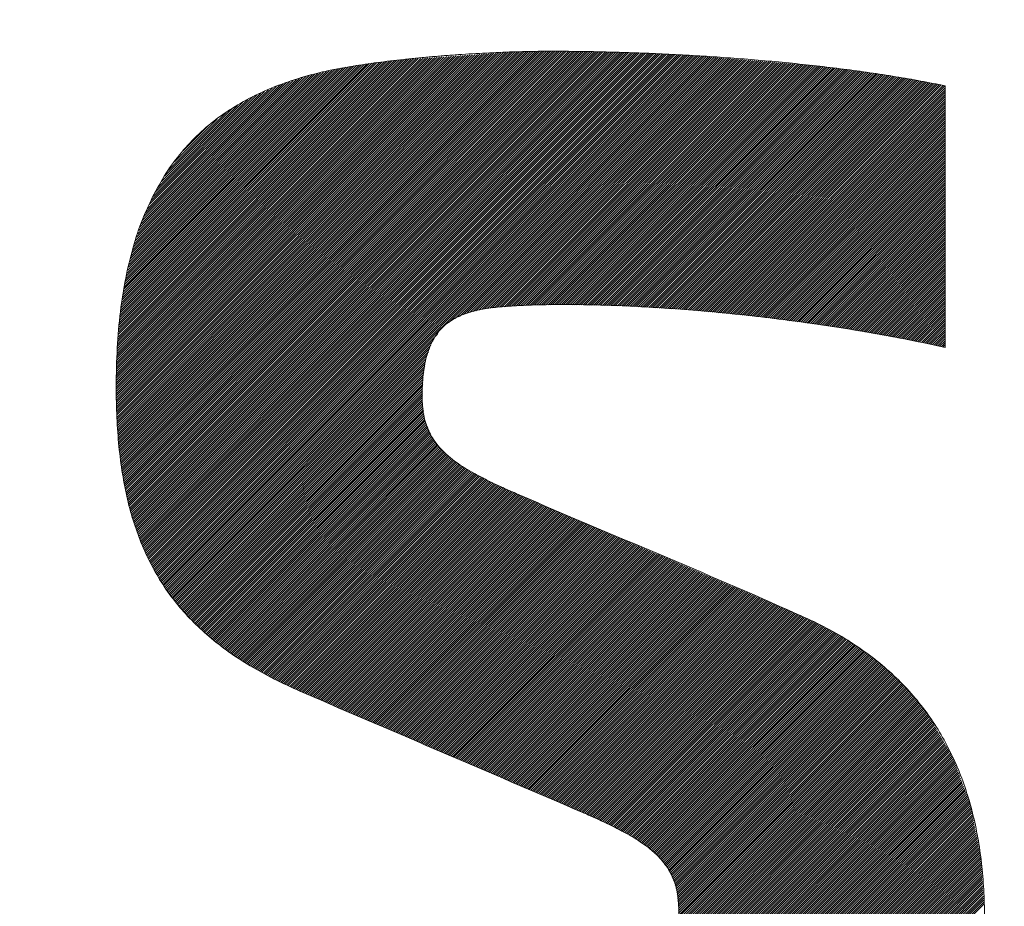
# Model space of a CAD drawing. Header units: millimetres. Extents: x 0 to 1071, y 0 to 742.
# Tile 60 of 127: x 153.37 to 157.36, y 486.48 to 490.07. Entities that reach past the tile are written whole.
import ezdxf

# ---------------------------------------------------------------- set-up
doc = ezdxf.new("R2010")
doc.units = ezdxf.units.MM
doc.header["$LTSCALE"] = 0.454724
doc.layers.add('NoLayerName_001', color=7, linetype='Continuous')
doc.layers.add('NoLayerName_002', color=7, linetype='Continuous')

# ---------------------------------------------------------------- blocks, each defined once
blk = doc.blocks.new('JZB_0009')
at = {"layer": 'NoLayerName_002', "color": 7, "linetype": 'Continuous', "lineweight": 25}
for p, q in [((21.2623, 4.8697), (19.7642, 3.3717)), ((21.2718, 4.8704), (19.7645, 3.3631)), ((21.2814, 4.871), (19.7652, 3.3548)), ((21.291, 4.8717), (19.7659, 3.3466)), ((21.3005, 4.8724), (19.7666, 3.3384)), ((21.3101, 4.873), (19.7673, 3.3302)), ((21.3197, 4.8737), (19.7681, 3.3221)), ((21.3293, 4.8744), (19.7688, 3.3139)), ((21.3388, 4.875), (19.7695, 3.3057)), ((21.3484, 4.8757), (19.7702, 3.2975)), ((21.358, 4.8764), (19.7709, 3.2893)), ((21.3676, 4.877), (19.7717, 3.2811)), ((21.3771, 4.8777), (19.7724, 3.273)), ((21.3862, 4.8779), (19.7731, 3.2648)), ((21.3953, 4.8781), (19.7738, 3.2566)), ((21.4044, 4.8783), (19.7746, 3.2484)), ((21.4135, 4.8784), (19.7753, 3.2402)), ((21.4226, 4.8786), (19.7765, 3.2325)), ((21.4317, 4.8788), (19.7776, 3.2247)), ((21.4408, 4.879), (19.7788, 3.217)), ((21.4499, 4.8792), (19.78, 3.2093)), ((21.4589, 4.8793), (19.7812, 3.2016)), ((21.468, 4.8795), (19.7824, 3.1938)), ((21.4771, 4.8797), (19.7836, 3.1861)), ((21.4862, 4.8799), (19.7847, 3.1784)), ((21.4952, 4.8799), (19.7859, 3.1707)), ((21.5041, 4.88), (19.7871, 3.1629)), ((21.5131, 4.88), (19.7883, 3.1552)), ((21.522, 4.88), (19.7895, 3.1475)), ((21.5309, 4.88), (19.7907, 3.1398)), ((21.5398, 4.88), (19.7918, 3.132)), ((21.5487, 4.88), (19.7931, 3.1244)), ((21.5575, 4.8799), (19.7948, 3.1172)), ((21.5663, 4.8798), (19.7965, 3.1099)), ((21.5752, 4.8797), (19.7981, 3.1027)), ((21.584, 4.8797), (19.7998, 3.0955)), ((21.5928, 4.8796), (19.8014, 3.0882)), ((21.6016, 4.8795), (19.8031, 3.081)), ((21.6105, 4.8794), (19.8048, 3.0737)), ((21.6193, 4.8793), (19.8064, 3.0665)), ((21.6281, 4.8792), (19.8081, 3.0592)), ((21.6369, 4.8792), (19.8098, 3.052)), ((21.6458, 4.8791), (19.8114, 3.0447)), ((21.6546, 4.879), (19.8131, 3.0375)), ((21.6633, 4.8788), (19.8147, 3.0302)), ((21.672, 4.8786), (19.8164, 3.023)), ((21.6807, 4.8784), (19.8183, 3.016)), ((21.6894, 4.8781), (19.8205, 3.0093)), ((21.6981, 4.8779), (19.8227, 3.0025)), ((21.7067, 4.8777), (19.8248, 2.9958)), ((21.7154, 4.8775), (19.827, 2.989)), ((21.7241, 4.8772), (19.8291, 2.9823)), ((21.7328, 4.877), (19.8313, 2.9755)), ((21.7415, 4.8768), (19.8334, 2.9687)), ((21.7501, 4.8766), (19.8356, 2.962)), ((21.7588, 4.8763), (19.8377, 2.9552)), ((21.7675, 4.8761), (19.8399, 2.9485)), ((21.7762, 4.8759), (19.8421, 2.9417)), ((21.7849, 4.8757), (19.8442, 2.935)), ((21.7936, 4.8754), (19.8464, 2.9282)), ((21.8022, 4.8752), (19.8485, 2.9215)), ((21.8109, 4.875), (19.8511, 2.9151)), ((21.8196, 4.8747), (19.8537, 2.9089)), ((21.8283, 4.8745), (19.8564, 2.9026)), ((21.837, 4.8743), (19.8591, 2.8964)), ((21.8456, 4.8741), (19.8617, 2.8901)), ((21.8543, 4.8738), (19.8644, 2.8839)), ((21.863, 4.8736), (19.867, 2.8776)), ((21.8717, 4.8734), (19.8697, 2.8714)), ((21.8804, 4.8731), (19.8723, 2.8651)), ((21.8889, 4.8727), (19.875, 2.8588)), ((21.8974, 4.8723), (19.8776, 2.8526)), ((21.9059, 4.8719), (19.8803, 2.8463)), ((21.9144, 4.8715), (19.8829, 2.8401)), ((21.9229, 4.8711), (19.8856, 2.8338)), ((21.9314, 4.8707), (19.8882, 2.8276)), ((21.9399, 4.8703), (19.8914, 2.8218)), ((21.9484, 4.8699), (19.8945, 2.816)), ((21.9569, 4.8695), (19.8977, 2.8103)), ((21.1282, 4.8604), (19.7602, 3.4924)), ((21.1186, 4.8597), (19.7602, 3.5013)), ((21.1091, 4.8591), (19.7603, 3.5103)), ((21.0995, 4.8584), (19.7603, 3.5192)), ((21.0899, 4.8577), (19.7603, 3.5281)), ((21.0804, 4.8571), (19.7603, 3.5371)), ((21.1378, 4.8611), (19.7604, 3.4837)), ((21.0708, 4.8564), (19.7604, 3.546)), ((21.0612, 4.8557), (19.7604, 3.5549)), ((21.0516, 4.8551), (19.7604, 3.5639)), ((21.0421, 4.8544), (19.7606, 3.573)), ((21.1474, 4.8617), (19.7607, 3.4751)), ((21.0325, 4.8538), (19.7609, 3.5821)), ((21.1569, 4.8624), (19.761, 3.4665)), ((21.0229, 4.8531), (19.7612, 3.5913)), ((21.1665, 4.8631), (19.7613, 3.4579)), ((21.0133, 4.8524), (19.7614, 3.6005)), ((21.1761, 4.8637), (19.7616, 3.4492)), ((21.0038, 4.8518), (19.7617, 3.6097)), ((21.1857, 4.8644), (19.7619, 3.4406)), ((20.9942, 4.8511), (19.762, 3.6189)), ((21.1952, 4.8651), (19.7622, 3.432)), ((20.9846, 4.8504), (19.7623, 3.6281)), ((21.2048, 4.8657), (19.7625, 3.4234)), ((20.975, 4.8498), (19.7625, 3.6373)), ((21.2144, 4.8664), (19.7628, 3.4148)), ((20.9655, 4.8491), (19.7628, 3.6464)), ((21.224, 4.8671), (19.7631, 3.4062)), ((21.2335, 4.8677), (19.7634, 3.3976)), ((20.9559, 4.8484), (19.7634, 3.6559)), ((21.2431, 4.8684), (19.7637, 3.3889)), ((21.2527, 4.8691), (19.7639, 3.3803)), ((20.9463, 4.8478), (19.7641, 3.6655)), ((20.9368, 4.8471), (19.7648, 3.6752)), ((20.9272, 4.8464), (19.7656, 3.6849)), ((20.9176, 4.8458), (19.7663, 3.6945)), ((20.9078, 4.8449), (19.7671, 3.7042)), ((20.8977, 4.8437), (19.7678, 3.7138)), ((20.8875, 4.8424), (19.7686, 3.7235)), ((20.8774, 4.8412), (19.7693, 3.7331)), ((20.8672, 4.8399), (19.7701, 3.7428)), ((20.8571, 4.8387), (19.7708, 3.7524)), ((20.847, 4.8375), (19.7716, 3.7621)), ((20.8368, 4.8362), (19.7723, 3.7718)), ((20.8267, 4.835), (19.7731, 3.7814)), ((20.8165, 4.8338), (19.7738, 3.7911)), ((20.8064, 4.8325), (19.7746, 3.8007)), ((20.7961, 4.8312), (19.7756, 3.8107)), ((20.7857, 4.8297), (19.7772, 3.8211)), ((21.9654, 4.8691), (19.9008, 2.8045)), ((21.9739, 4.8687), (19.904, 2.7988)), ((21.9824, 4.8683), (19.9071, 2.793)), ((21.9909, 4.8678), (19.9103, 2.7873)), ((21.9994, 4.8674), (19.9134, 2.7815)), ((22.0079, 4.867), (19.9166, 2.7757)), ((22.0164, 4.8666), (19.9197, 2.77)), ((22.0249, 4.8662), (19.9229, 2.7642)), ((22.0334, 4.8658), (19.926, 2.7585)), ((22.0419, 4.8654), (19.9292, 2.7527)), ((22.0504, 4.865), (19.9323, 2.747)), ((22.0589, 4.8646), (19.9355, 2.7412)), ((22.0674, 4.8642), (19.9391, 2.7359)), ((22.0759, 4.8638), (19.9427, 2.7306)), ((22.0844, 4.8634), (19.9464, 2.7253)), ((22.0929, 4.863), (19.95, 2.7201)), ((22.1014, 4.8626), (19.9536, 2.7148)), ((22.1099, 4.8621), (19.9573, 2.7095)), ((22.1181, 4.8615), (19.9609, 2.7043)), ((22.1264, 4.8608), (19.9646, 2.699)), ((22.1346, 4.8601), (19.9682, 2.6937)), ((22.1428, 4.8594), (19.9718, 2.6885)), ((22.151, 4.8587), (19.9755, 2.6832)), ((22.1592, 4.858), (19.9791, 2.6779)), ((22.1675, 4.8574), (19.9828, 2.6726)), ((22.1757, 4.8567), (19.9864, 2.6674)), ((22.1839, 4.856), (21.1102, 3.7823)), ((22.1921, 4.8553), (21.1341, 3.7973)), ((22.2003, 4.8546), (21.1509, 3.8051)), ((22.2086, 4.8539), (21.1676, 3.813)), ((22.2168, 4.8532), (21.183, 3.8195)), ((22.225, 4.8525), (21.1948, 3.8223)), ((22.2332, 4.8519), (21.2066, 3.8252)), ((22.2414, 4.8512), (21.2183, 3.8281)), ((22.2497, 4.8505), (21.2301, 3.8309)), ((22.2579, 4.8498), (21.2419, 3.8338)), ((22.2661, 4.8491), (21.2535, 3.8365)), ((22.2743, 4.8484), (21.2639, 3.838)), ((22.2825, 4.8477), (21.2743, 3.8395)), ((22.2908, 4.847), (21.2843, 3.8406)), ((22.299, 4.8464), (21.2944, 3.8417)), ((22.3072, 4.8457), (21.3044, 3.8428)), ((22.3154, 4.845), (21.314, 3.8436)), ((22.3237, 4.8443), (21.3237, 3.8443)), ((22.3319, 4.8436), (21.3333, 3.8451)), ((22.3401, 4.8429), (21.343, 3.8458)), ((22.3483, 4.8422), (21.3526, 3.8466)), ((22.3565, 4.8415), (21.3623, 3.8473)), ((22.3648, 4.8409), (21.372, 3.8481)), ((22.373, 4.8402), (21.3816, 3.8488)), ((22.3812, 4.8395), (21.3909, 3.8492)), ((22.3894, 4.8388), (21.4002, 3.8496)), ((22.3976, 4.8381), (21.4095, 3.85)), ((22.4059, 4.8374), (21.4188, 3.8503)), ((22.4141, 4.8367), (21.4281, 3.8507)), ((22.4223, 4.836), (21.4374, 3.8511)), ((22.4305, 4.8353), (21.4466, 3.8515)), ((22.4387, 4.8347), (21.4559, 3.8519)), ((22.447, 4.834), (21.4652, 3.8522)), ((22.4552, 4.8333), (21.4745, 3.8526)), ((22.4634, 4.8326), (21.4835, 3.8527)), ((22.4716, 4.8319), (21.4925, 3.8528)), ((22.4798, 4.8312), (21.5015, 3.8529)), ((22.4881, 4.8305), (21.5106, 3.853)), ((22.4963, 4.8298), (21.5196, 3.8532)), ((20.7754, 4.8282), (19.7787, 3.8316)), ((20.765, 4.8268), (19.7803, 3.8421)), ((20.7546, 4.8253), (19.7819, 3.8526)), ((20.7442, 4.8238), (19.7835, 3.8631)), ((20.7336, 4.8222), (19.785, 3.8736)), ((20.7231, 4.8205), (19.7866, 3.884)), ((20.7123, 4.8187), (19.7882, 3.8945)), ((20.7015, 4.8168), (19.7898, 3.905)), ((20.6907, 4.8149), (19.7913, 3.9155)), ((20.68, 4.813), (19.7929, 3.926)), ((20.6692, 4.8111), (19.7945, 3.9364)), ((20.6582, 4.8091), (19.796, 3.9469)), ((20.6466, 4.8064), (19.7983, 3.9581)), ((20.635, 4.8037), (19.8011, 3.9698)), ((20.6233, 4.8009), (19.8038, 3.9814)), ((20.6117, 4.7982), (19.8066, 3.9931)), ((20.6001, 4.7955), (19.8093, 4.0047)), ((20.5885, 4.7928), (19.8121, 4.0164)), ((20.5769, 4.7901), (19.8148, 4.028)), ((22.5045, 4.8292), (21.5286, 3.8533)), ((22.5127, 4.8285), (21.5376, 3.8534)), ((22.521, 4.8278), (21.5467, 3.8535)), ((22.5292, 4.8271), (21.5557, 3.8536)), ((22.5374, 4.8264), (21.5647, 3.8537)), ((22.5456, 4.8257), (21.5737, 3.8538)), ((22.5538, 4.825), (21.5825, 3.8537)), ((22.5621, 4.8243), (21.5912, 3.8535)), ((22.5703, 4.8237), (21.6, 3.8533)), ((22.5785, 4.823), (21.6087, 3.8531)), ((22.5865, 4.8221), (21.6174, 3.853)), ((22.5944, 4.8211), (21.6261, 3.8528)), ((22.6023, 4.8201), (21.6348, 3.8526)), ((22.6102, 4.8191), (21.6435, 3.8524)), ((22.6181, 4.8181), (21.6523, 3.8522)), ((22.626, 4.8171), (21.661, 3.852)), ((22.634, 4.8161), (21.6697, 3.8518)), ((22.6419, 4.8151), (21.6784, 3.8516)), ((22.6498, 4.8141), (21.6871, 3.8514)), ((22.6577, 4.8131), (21.6958, 3.8512)), ((22.6656, 4.8121), (21.7045, 3.851)), ((22.6735, 4.8111), (21.7133, 3.8508)), ((22.6814, 4.8101), (21.722, 3.8506)), ((22.6893, 4.8091), (21.7307, 3.8505)), ((22.6972, 4.8081), (21.7394, 3.8503)), ((22.7051, 4.8071), (21.7481, 3.8501)), ((22.713, 4.8061), (21.7568, 3.8499)), ((22.7209, 4.8051), (21.7656, 3.8497)), ((22.7289, 4.8041), (21.7743, 3.8495)), ((22.7368, 4.8031), (21.783, 3.8493)), ((22.7447, 4.8021), (21.7917, 3.8491)), ((22.7526, 4.8011), (21.8004, 3.8489)), ((22.7605, 4.8001), (21.8091, 3.8487)), ((22.7684, 4.7991), (21.8176, 3.8483)), ((22.7763, 4.7981), (21.826, 3.8478)), ((22.7842, 4.7971), (21.8344, 3.8473)), ((22.7921, 4.7961), (21.8428, 3.8468)), ((22.8, 4.7951), (21.8512, 3.8463)), ((22.8079, 4.7941), (21.8596, 3.8457)), ((22.8157, 4.7929), (21.868, 3.8452)), ((22.8233, 4.7916), (21.8764, 3.8447)), ((22.831, 4.7904), (21.8848, 3.8442)), ((20.5653, 4.7874), (19.8176, 4.0397)), ((20.5537, 4.7847), (19.8203, 4.0514)), ((20.542, 4.782), (19.8231, 4.063)), ((20.5298, 4.7787), (19.8258, 4.0747)), ((20.5166, 4.7744), (19.8291, 4.0868)), ((20.5034, 4.77), (19.8336, 4.1003)), ((20.4901, 4.7657), (19.8382, 4.1137)), ((20.4769, 4.7614), (19.8427, 4.1272)), ((20.4637, 4.7571), (19.8473, 4.1407)), ((20.4504, 4.7528), (19.8518, 4.1541)), ((22.8386, 4.7891), (21.8932, 3.8437)), ((22.8463, 4.7879), (21.9016, 3.8432)), ((22.8539, 4.7866), (21.91, 3.8427)), ((22.8616, 4.7854), (21.9184, 3.8422)), ((22.8693, 4.7841), (21.9268, 3.8417)), ((22.8769, 4.7829), (21.9352, 3.8412)), ((22.8846, 4.7816), (21.9436, 3.8406)), ((22.8922, 4.7804), (21.952, 3.8401)), ((22.8999, 4.7791), (21.9604, 3.8396)), ((22.9075, 4.7779), (21.9688, 3.8391)), ((22.9152, 4.7766), (21.9772, 3.8386)), ((22.9229, 4.7754), (21.9856, 3.8381)), ((22.9305, 4.7741), (21.994, 3.8376)), ((22.9382, 4.7729), (22.0024, 3.8371)), ((22.9458, 4.7716), (22.0108, 3.8366)), ((22.9535, 4.7704), (22.0192, 3.8361)), ((22.9611, 4.7691), (22.0276, 3.8355)), ((22.9688, 4.7678), (22.036, 3.835)), ((22.9765, 4.7666), (22.0444, 3.8345)), ((22.9841, 4.7653), (22.0528, 3.834)), ((22.9918, 4.7641), (22.0612, 3.8335)), ((22.9994, 4.7628), (22.0696, 3.833)), ((23.0071, 4.7616), (22.078, 3.8325)), ((23.0147, 4.7603), (22.0861, 3.8317)), ((23.0224, 4.7591), (22.0943, 3.8309)), ((23.03, 4.7578), (22.1024, 3.8302)), ((23.0375, 4.7564), (22.1105, 3.8294)), ((23.045, 4.7549), (22.1186, 3.8286)), ((23.0524, 4.7535), (22.1267, 3.8278)), ((23.0599, 4.7521), (22.1349, 3.827)), ((23.0674, 4.7506), (22.143, 3.8262)), ((20.4372, 4.7484), (19.8563, 4.1676)), ((20.424, 4.7441), (19.8609, 4.181)), ((20.4092, 4.7383), (19.8654, 4.1945)), ((20.3933, 4.7313), (19.8711, 4.209)), ((20.3774, 4.7243), (19.8787, 4.2256)), ((20.3615, 4.7173), (19.8863, 4.2421)), ((20.3456, 4.7102), (19.8939, 4.2586)), ((23.0749, 4.7492), (22.1511, 3.8254)), ((23.0823, 4.7477), (22.1592, 3.8246)), ((23.0897, 4.7462), (22.1673, 3.8239)), ((23.0971, 4.7448), (22.1755, 3.8231)), ((23.1046, 4.7433), (22.1836, 3.8223)), ((23.1119, 4.7417), (22.1917, 3.8215)), ((23.1192, 4.7401), (22.1998, 3.8207)), ((23.1198, 4.7318), (22.2079, 3.8199)), ((23.1198, 4.7229), (22.2161, 3.8191)), ((23.1198, 4.714), (22.2242, 3.8183)), ((20.3297, 4.7032), (19.9016, 4.2752)), ((20.3137, 4.6962), (19.9092, 4.2917)), ((20.2934, 4.6848), (19.9168, 4.3082)), ((20.2722, 4.6725), (19.9294, 4.3297)), ((23.1198, 4.7051), (22.2323, 3.8176)), ((23.1198, 4.6962), (22.2404, 3.8168)), ((23.1198, 4.6873), (22.2486, 3.816)), ((23.1198, 4.6784), (22.2567, 3.8152)), ((20.251, 4.6603), (19.9434, 4.3526)), ((20.2299, 4.648), (19.9574, 4.3755)), ((20.2052, 4.6322), (19.9714, 4.3984)), ((23.1198, 4.6695), (22.2648, 3.8144)), ((23.1198, 4.6605), (22.2729, 3.8136)), ((23.1198, 4.6516), (22.281, 3.8128)), ((23.1198, 4.6427), (22.2892, 3.8121)), ((23.1198, 4.6338), (22.2973, 3.8113)), ((20.1692, 4.6052), (19.9962, 4.4322)), ((23.1198, 4.6249), (22.3054, 3.8105)), ((23.1198, 4.616), (22.3135, 3.8097)), ((23.1198, 4.6071), (22.3216, 3.8089)), ((23.1198, 4.5982), (22.3298, 3.8081)), ((20.1333, 4.5781), (20.031, 4.4759)), ((23.1198, 4.5893), (22.3379, 3.8073)), ((23.1198, 4.5804), (22.346, 3.8065)), ((23.1198, 4.5715), (22.3541, 3.8058)), ((23.1198, 4.5626), (22.3623, 3.805)), ((23.1198, 4.5536), (22.3704, 3.8042)), ((23.1198, 4.5447), (22.3782, 3.8031)), ((23.1198, 4.5358), (22.3861, 3.802)), ((23.1198, 4.5269), (22.3939, 3.801)), ((23.1198, 4.518), (22.4018, 3.7999)), ((23.1198, 4.5091), (22.4096, 3.7989)), ((23.1198, 4.5002), (22.4175, 3.7978)), ((23.1198, 4.4913), (22.4253, 3.7968)), ((23.1198, 4.4824), (22.4332, 3.7957)), ((23.1198, 4.4735), (22.441, 3.7947)), ((23.1198, 4.4646), (22.4489, 3.7936)), ((23.1198, 4.4556), (22.4567, 3.7926)), ((23.1198, 4.4467), (22.4646, 3.7915)), ((23.1198, 4.4378), (22.4724, 3.7904)), ((23.1198, 4.4289), (22.4803, 3.7894)), ((23.1198, 4.42), (22.4882, 3.7883)), ((23.1198, 4.4111), (22.496, 3.7873)), ((23.1198, 4.4022), (22.5039, 3.7862)), ((23.1198, 4.3933), (22.5117, 3.7852)), ((23.1198, 4.3844), (22.5196, 3.7841)), ((23.1198, 4.3755), (22.5274, 3.7831)), ((23.1198, 4.3666), (22.5353, 3.782)), ((23.1198, 4.3577), (22.5431, 3.7809)), ((23.1198, 4.3487), (22.551, 3.7799)), ((23.1198, 4.3398), (22.5588, 3.7788)), ((23.1198, 4.3309), (22.5667, 3.7778)), ((23.1198, 4.322), (22.5745, 3.7767)), ((23.1198, 4.3131), (22.5824, 3.7757)), ((23.1198, 4.3042), (22.5902, 3.7746)), ((23.1198, 4.2953), (22.5981, 3.7736)), ((23.1198, 4.2864), (22.606, 3.7725)), ((23.1198, 4.2775), (22.6138, 3.7715)), ((23.1198, 4.2686), (22.6217, 3.7704)), ((23.1198, 4.2597), (22.6295, 3.7693)), ((23.1198, 4.2508), (22.6374, 3.7683)), ((23.1198, 4.2418), (22.6452, 3.7672)), ((23.1198, 4.2329), (22.6531, 3.7662)), ((23.1198, 4.224), (22.6609, 3.7651)), ((23.1198, 4.2151), (22.6688, 3.7641)), ((23.1198, 4.2062), (22.6765, 3.7629)), ((23.1198, 4.1973), (22.6841, 3.7616)), ((23.1198, 4.1884), (22.6917, 3.7603)), ((23.1198, 4.1795), (22.6993, 3.7589)), ((23.1198, 4.1706), (22.7068, 3.7576)), ((23.1198, 4.1617), (22.7144, 3.7563)), ((23.1198, 4.1528), (22.722, 3.7549)), ((23.1198, 4.1439), (22.7296, 3.7536)), ((23.1198, 4.1349), (22.7371, 3.7523)), ((23.1198, 4.126), (22.7447, 3.7509)), ((23.1198, 4.1171), (22.7523, 3.7496)), ((23.1198, 4.1082), (22.7599, 3.7482)), ((23.1198, 4.0993), (22.7674, 3.7469)), ((23.1198, 4.0904), (22.775, 3.7456)), ((23.1198, 4.0815), (22.7826, 3.7442)), ((23.1198, 4.0726), (22.7902, 3.7429)), ((23.1198, 4.0637), (22.7977, 3.7416)), ((23.1198, 4.0548), (22.8053, 3.7402)), ((23.1198, 4.0459), (22.8129, 3.7389)), ((23.1198, 4.037), (22.8205, 3.7376)), ((23.1198, 4.028), (22.828, 3.7362)), ((23.1198, 4.0191), (22.8356, 3.7349)), ((23.1198, 4.0102), (22.8432, 3.7336)), ((23.1198, 4.0013), (22.8508, 3.7322)), ((23.1198, 3.9924), (22.8583, 3.7309)), ((23.1198, 3.9835), (22.8659, 3.7296)), ((23.1198, 3.9746), (22.8735, 3.7282)), ((23.1198, 3.9657), (22.8811, 3.7269)), ((23.1198, 3.9568), (22.8886, 3.7256)), ((23.1198, 3.9479), (22.8962, 3.7242)), ((23.1198, 3.939), (22.9038, 3.7229)), ((23.1198, 3.9301), (22.9114, 3.7216)), ((23.1198, 3.9211), (22.9189, 3.7202)), ((23.1198, 3.9122), (22.9265, 3.7189)), ((23.1198, 3.9033), (22.9341, 3.7176)), ((23.1198, 3.8944), (22.9416, 3.7162)), ((23.1198, 3.8855), (22.9492, 3.7149)), ((23.1198, 3.8766), (22.9568, 3.7136)), ((23.1198, 3.8677), (22.9644, 3.7122)), ((23.1198, 3.8588), (22.9719, 3.7109)), ((23.1198, 3.8499), (22.9795, 3.7096)), ((23.1198, 3.841), (22.987, 3.7081)), ((23.1198, 3.8321), (22.9944, 3.7066)), ((23.1198, 3.8232), (23.0018, 3.7051)), ((23.1198, 3.8142), (23.0092, 3.7036)), ((23.1198, 3.8053), (23.0166, 3.7021)), ((23.1198, 3.7964), (23.0239, 3.7005)), ((23.1198, 3.7875), (23.0313, 3.699)), ((23.1198, 3.7786), (23.0387, 3.6975)), ((23.1198, 3.7697), (23.0461, 3.696)), ((23.1198, 3.7608), (23.0535, 3.6945)), ((23.1198, 3.7519), (23.0609, 3.6929)), ((21.0618, 3.7339), (19.99, 2.6621)), ((23.1198, 3.743), (23.0682, 3.6914)), ((23.1198, 3.7341), (23.0755, 3.6898)), ((23.1198, 3.7252), (23.0829, 3.6882)), ((23.1198, 3.7163), (23.0902, 3.6866)), ((21.0436, 3.7068), (19.9939, 2.6571)), ((21.0353, 3.6896), (19.9981, 2.6523)), ((21.0304, 3.6757), (20.0022, 2.6475)), ((23.1198, 3.7073), (23.0975, 3.685)), ((23.1198, 3.6984), (23.1048, 3.6834)), ((23.1198, 3.6895), (23.1121, 3.6818)), ((23.1198, 3.6806), (23.1196, 3.6804)), ((21.0254, 3.6619), (20.0063, 2.6427)), ((21.0205, 3.648), (20.0104, 2.6379)), ((21.0156, 3.6342), (20.0145, 2.6331)), ((21.0139, 3.6236), (20.0186, 2.6283)), ((21.0123, 3.6131), (20.0227, 2.6235)), ((21.0106, 3.6025), (20.0268, 2.6187)), ((21.0089, 3.5919), (20.0309, 2.6139)), ((21.0072, 3.5813), (20.0351, 2.6091)), ((21.0056, 3.5708), (20.0392, 2.6043)), ((21.0039, 3.5602), (20.0433, 2.5995)), ((21.0028, 3.5502), (20.0474, 2.5947)), ((21.0025, 3.541), (20.0515, 2.5899)), ((21.0023, 3.5318), (20.0556, 2.5851)), ((21.002, 3.5227), (20.0601, 2.5808)), ((21.0018, 3.5135), (20.0647, 2.5764)), ((21.0015, 3.5043), (20.0693, 2.5721)), ((21.0013, 3.4952), (20.0738, 2.5677)), ((21.001, 3.486), (20.0784, 2.5634)), ((21.0008, 3.4768), (20.0829, 2.559)), ((21.0005, 3.4677), (20.0875, 2.5547)), ((21.0007, 3.459), (20.0921, 2.5503)), ((21.0018, 3.4512), (20.0966, 2.546)), ((21.0029, 3.4433), (20.1012, 2.5416)), ((21.004, 3.4355), (20.1057, 2.5373)), ((21.0051, 3.4277), (20.1103, 2.5329)), ((21.0062, 3.4199), (20.1149, 2.5286)), ((21.0072, 3.4121), (20.1194, 2.5243)), ((21.0083, 3.4043), (20.124, 2.5199)), ((21.0094, 3.3964), (20.1286, 2.5156)), ((21.0105, 3.3886), (20.1335, 2.5116)), ((21.0127, 3.3819), (20.1384, 2.5076)), ((21.0152, 3.3755), (20.1434, 2.5037)), ((21.0178, 3.3692), (20.1484, 2.4998)), ((21.0203, 3.3628), (20.1534, 2.4959)), ((21.0229, 3.3564), (20.1584, 2.492)), ((21.0254, 3.3501), (20.1634, 2.488)), ((21.0279, 3.3437), (20.1684, 2.4841)), ((21.0305, 3.3373), (20.1734, 2.4802)), ((21.033, 3.3309), (20.1783, 2.4763)), ((21.0356, 3.3246), (20.1833, 2.4723)), ((21.039, 3.3191), (20.1883, 2.4684)), ((21.0428, 3.314), (20.1933, 2.4645)), ((21.0466, 3.3089), (20.1983, 2.4606)), ((21.0504, 3.3037), (20.2033, 2.4567)), ((21.0542, 3.2986), (20.2083, 2.4527)), ((21.058, 3.2935), (20.2133, 2.4489)), ((21.0617, 3.2884), (20.2187, 2.4454)), ((21.0655, 3.2833), (20.2241, 2.4418)), ((21.0693, 3.2782), (20.2295, 2.4383)), ((21.0731, 3.273), (20.2349, 2.4348)), ((21.0769, 3.2679), (20.2403, 2.4313)), ((21.0815, 3.2636), (20.2456, 2.4277)), ((21.0863, 3.2595), (20.251, 2.4242)), ((21.0911, 3.2554), (20.2564, 2.4207)), ((21.0958, 3.2512), (20.2618, 2.4172)), ((21.1006, 3.2471), (20.2672, 2.4136)), ((21.1054, 3.2429), (20.2726, 2.4101)), ((21.1101, 3.2388), (20.2779, 2.4066)), ((21.1149, 3.2347), (20.2833, 2.4031)), ((21.1197, 3.2305), (20.2887, 2.3995)), ((21.1245, 3.2264), (20.2941, 2.396)), ((21.1292, 3.2223), (20.2995, 2.3925)), ((21.134, 3.2181), (20.3049, 2.389)), ((21.1393, 3.2145), (20.3106, 2.3858)), ((21.1448, 3.2111), (20.3164, 2.3827)), ((21.1502, 3.2076), (20.3221, 2.3795)), ((21.1557, 3.2042), (20.3279, 2.3763)), ((21.1612, 3.2007), (20.3336, 2.3732)), ((21.1666, 3.1973), (20.3394, 2.37)), ((21.1721, 3.1938), (20.3451, 2.3669)), ((21.1776, 3.1904), (20.3509, 2.3637)), ((21.183, 3.187), (20.3566, 2.3605)), ((21.1885, 3.1835), (20.3623, 2.3574)), ((21.194, 3.1801), (20.3681, 2.3542)), ((21.1994, 3.1766), (20.3738, 2.3511)), ((21.2049, 3.1732), (20.3796, 2.3479)), ((21.2104, 3.1698), (20.3853, 2.3447)), ((21.2163, 3.1668), (20.3911, 2.3416)), ((21.2222, 3.1638), (20.3968, 2.3384)), ((21.2281, 3.1608), (20.4026, 2.3353)), ((21.2341, 3.1578), (20.4084, 2.3322)), ((21.24, 3.1548), (20.4145, 2.3293)), ((21.2459, 3.1518), (20.4206, 2.3265)), ((21.2518, 3.1489), (20.4266, 2.3237)), ((21.2577, 3.1459), (20.4327, 2.3209)), ((21.2636, 3.1429), (20.4388, 2.318)), ((21.2696, 3.1399), (20.4449, 2.3152)), ((21.2755, 3.1369), (20.451, 2.3124)), ((21.2814, 3.1339), (20.4571, 2.3096)), ((21.2873, 3.1309), (20.4631, 2.3067)), ((21.2932, 3.1279), (20.4692, 2.3039)), ((21.2991, 3.1249), (20.4753, 2.3011)), ((21.3052, 3.122), (20.4814, 2.2982)), ((21.3113, 3.1193), (20.4875, 2.2954)), ((21.3175, 3.1166), (20.4935, 2.2926)), ((21.3237, 3.1138), (20.4996, 2.2898)), ((21.3299, 3.1111), (20.5057, 2.2869)), ((21.336, 3.1084), (20.5118, 2.2841)), ((21.3422, 3.1056), (20.5179, 2.2813)), ((21.3484, 3.1029), (20.524, 2.2786)), ((21.3545, 3.1001), (20.5303, 2.2759)), ((21.3607, 3.0974), (20.5365, 2.2732)), ((21.3669, 3.0947), (20.5428, 2.2705)), ((21.3731, 3.0919), (20.549, 2.2679)), ((21.3792, 3.0892), (20.5552, 2.2652)), ((21.3854, 3.0865), (20.5615, 2.2625)), ((21.3916, 3.0837), (20.5677, 2.2598)), ((21.3977, 3.081), (20.5739, 2.2572)), ((21.4039, 3.0782), (20.5802, 2.2545)), ((21.4101, 3.0755), (20.5864, 2.2518)), ((21.4163, 3.0728), (20.5926, 2.2491)), ((21.4225, 3.0701), (20.5989, 2.2465)), ((21.4288, 3.0675), (20.6051, 2.2438)), ((21.435, 3.0648), (20.6113, 2.2411)), ((21.4412, 3.0621), (20.6176, 2.2385)), ((21.4475, 3.0595), (20.6238, 2.2358)), ((21.4537, 3.0568), (20.63, 2.2331)), ((21.46, 3.0541), (20.6363, 2.2304)), ((21.4662, 3.0515), (20.6425, 2.2278)), ((21.4724, 3.0488), (20.6487, 2.2251)), ((21.4787, 3.0461), (20.655, 2.2224)), ((21.4849, 3.0434), (20.6612, 2.2197)), ((21.4912, 3.0408), (20.6674, 2.2171)), ((21.4974, 3.0381), (20.6737, 2.2144)), ((21.5036, 3.0354), (20.6799, 2.2117)), ((21.5099, 3.0328), (20.6861, 2.209)), ((21.5161, 3.0301), (20.6924, 2.2064)), ((21.5224, 3.0274), (20.6986, 2.2037)), ((21.5286, 3.0248), (20.7049, 2.201)), ((21.5348, 3.0221), (20.7111, 2.1983)), ((21.5411, 3.0194), (20.7173, 2.1957)), ((21.5473, 3.0167), (20.7236, 2.193)), ((21.5535, 3.0141), (20.7298, 2.1903)), ((21.5598, 3.0114), (20.736, 2.1876)), ((21.566, 3.0087), (20.7423, 2.185)), ((21.5723, 3.0061), (20.7485, 2.1823)), ((21.5785, 3.0034), (20.7547, 2.1796)), ((21.5847, 3.0007), (20.761, 2.177)), ((21.591, 2.998), (20.7672, 2.1743)), ((21.5972, 2.9954), (20.7734, 2.1716)), ((21.6034, 2.9927), (20.7797, 2.1689)), ((21.6097, 2.99), (20.7859, 2.1663)), ((21.6159, 2.9874), (20.7921, 2.1636)), ((21.6221, 2.9847), (20.7984, 2.1609)), ((21.6284, 2.982), (20.8046, 2.1582)), ((21.6346, 2.9793), (20.8108, 2.1556)), ((21.6409, 2.9767), (20.8171, 2.1529)), ((21.6471, 2.974), (20.8233, 2.1502)), ((21.6533, 2.9713), (20.8295, 2.1475)), ((21.6596, 2.9687), (20.8358, 2.1449)), ((21.6658, 2.966), (20.842, 2.1422)), ((21.672, 2.9633), (20.8482, 2.1395)), ((21.6783, 2.9606), (20.8545, 2.1368)), ((21.6845, 2.958), (20.8607, 2.1342)), ((21.6908, 2.9553), (20.8669, 2.1315)), ((21.697, 2.9526), (20.8732, 2.1288)), ((21.7032, 2.95), (20.8794, 2.1261)), ((21.7095, 2.9473), (20.8856, 2.1235)), ((21.7157, 2.9446), (20.8919, 2.1208)), ((21.7219, 2.9419), (20.8981, 2.1181)), ((21.7282, 2.9393), (20.9044, 2.1154)), ((21.7344, 2.9366), (20.9106, 2.1128)), ((21.7406, 2.9339), (20.9168, 2.1101)), ((21.7469, 2.9312), (20.9231, 2.1074)), ((21.7531, 2.9286), (20.9293, 2.1047)), ((21.7593, 2.9259), (20.9355, 2.1021)), ((21.7656, 2.9232), (20.9418, 2.0994)), ((21.7718, 2.9206), (20.948, 2.0967)), ((21.7781, 2.9179), (20.9542, 2.0941)), ((21.7843, 2.9152), (20.9605, 2.0914)), ((21.7905, 2.9125), (20.9667, 2.0887)), ((21.7968, 2.9099), (20.9729, 2.086)), ((21.803, 2.9072), (20.9792, 2.0834)), ((21.8092, 2.9045), (20.9854, 2.0807)), ((21.8155, 2.9018), (20.9916, 2.078)), ((21.8217, 2.8992), (20.9979, 2.0753)), ((21.8279, 2.8965), (21.0041, 2.0727)), ((21.8342, 2.8938), (21.0103, 2.07)), ((21.8404, 2.8912), (21.0166, 2.0673)), ((21.8466, 2.8885), (21.0228, 2.0646)), ((21.8529, 2.8858), (21.029, 2.062)), ((21.8591, 2.8831), (21.0353, 2.0593)), ((21.8653, 2.8805), (21.0415, 2.0566)), ((21.8716, 2.8778), (21.0477, 2.0539)), ((21.8778, 2.8751), (21.054, 2.0513)), ((21.8841, 2.8724), (21.0602, 2.0486)), ((21.8903, 2.8698), (21.0664, 2.0459)), ((21.8965, 2.8671), (21.0727, 2.0432)), ((21.9028, 2.8644), (21.0789, 2.0406)), ((21.909, 2.8617), (21.0851, 2.0379)), ((21.9152, 2.8591), (21.0914, 2.0352)), ((21.9215, 2.8564), (21.0976, 2.0325)), ((21.9277, 2.8537), (21.1038, 2.0299)), ((21.9339, 2.8511), (21.1101, 2.0272)), ((21.9402, 2.8484), (21.1163, 2.0245)), ((21.9464, 2.8457), (21.1225, 2.0218)), ((21.9526, 2.843), (21.1288, 2.0192)), ((21.9589, 2.8404), (21.135, 2.0165)), ((21.9651, 2.8377), (21.1413, 2.0138)), ((21.9713, 2.835), (21.1475, 2.0112)), ((21.9776, 2.8323), (21.1537, 2.0085)), ((21.9838, 2.8297), (21.16, 2.0058)), ((21.9901, 2.827), (21.1662, 2.0031)), ((21.9963, 2.8243), (21.1724, 2.0005)), ((22.0025, 2.8216), (21.1787, 1.9978)), ((22.0088, 2.819), (21.1849, 1.9951)), ((22.015, 2.8163), (21.1911, 1.9924)), ((22.0212, 2.8136), (21.1974, 1.9898)), ((22.0275, 2.811), (21.2036, 1.9871)), ((22.0337, 2.8083), (21.2098, 1.9844)), ((22.0399, 2.8056), (21.2161, 1.9817)), ((22.0462, 2.8029), (21.2223, 1.9791)), ((22.0524, 2.8003), (21.2285, 1.9764)), ((22.0586, 2.7976), (21.2348, 1.9737)), ((22.0649, 2.7949), (21.241, 1.971)), ((22.0711, 2.7922), (21.2472, 1.9684)), ((22.0773, 2.7896), (21.2535, 1.9657)), ((22.0836, 2.7869), (21.2597, 1.963)), ((22.0898, 2.7842), (21.2659, 1.9603)), ((22.096, 2.7815), (21.2722, 1.9577)), ((22.1023, 2.7789), (21.2784, 1.955)), ((22.1085, 2.7762), (21.2846, 1.9523)), ((22.1148, 2.7735), (21.2909, 1.9497)), ((22.121, 2.7709), (21.2971, 1.947)), ((22.1272, 2.7682), (21.3033, 1.9443)), ((22.1335, 2.7655), (21.3096, 1.9416)), ((22.1397, 2.7628), (21.3158, 1.939)), ((22.1459, 2.7602), (21.3221, 1.9363)), ((22.1522, 2.7575), (21.3283, 1.9336)), ((22.1584, 2.7548), (21.3345, 1.9309)), ((22.1646, 2.7521), (21.3408, 1.9283)), ((22.1709, 2.7495), (21.347, 1.9256)), ((22.1771, 2.7468), (21.3532, 1.9229)), ((22.1833, 2.7441), (21.3595, 1.9202)), ((22.1896, 2.7414), (21.3657, 1.9176)), ((22.1958, 2.7388), (21.3719, 1.9149)), ((22.202, 2.7361), (21.3782, 1.9122)), ((22.2083, 2.7334), (21.3844, 1.9095)), ((22.2145, 2.7308), (21.3906, 1.9069)), ((22.2208, 2.7281), (21.3969, 1.9042)), ((22.227, 2.7254), (21.4031, 1.9015)), ((22.2332, 2.7227), (21.4093, 1.8989)), ((22.2395, 2.7201), (21.4156, 1.8962)), ((22.2457, 2.7174), (21.4218, 1.8935)), ((22.2519, 2.7147), (21.4281, 1.8908)), ((22.2582, 2.712), (21.4343, 1.8882)), ((22.2644, 2.7094), (21.4405, 1.8855)), ((22.2706, 2.7067), (21.4468, 1.8828)), ((22.2769, 2.704), (21.453, 1.8802)), ((22.2831, 2.7013), (21.4592, 1.8775)), ((22.2893, 2.6987), (21.4655, 1.8748)), ((22.2956, 2.696), (21.4717, 1.8721)), ((22.3018, 2.6933), (21.4779, 1.8695)), ((22.308, 2.6907), (21.4842, 1.8668)), ((22.3143, 2.688), (21.4904, 1.8641)), ((22.3205, 2.6853), (21.4966, 1.8614)), ((22.3268, 2.6826), (21.5029, 1.8588)), ((22.333, 2.68), (21.5091, 1.8561)), ((22.3392, 2.6773), (21.5153, 1.8534)), ((22.3455, 2.6746), (21.5215, 1.8507)), ((22.3517, 2.6719), (21.5277, 1.848)), ((22.3579, 2.6693), (21.5339, 1.8453)), ((22.3642, 2.6666), (21.5401, 1.8426)), ((22.3704, 2.6639), (21.5463, 1.8399)), ((22.3766, 2.6613), (21.5526, 1.8372)), ((22.3829, 2.6586), (21.5588, 1.8345)), ((22.3891, 2.6559), (21.565, 1.8318)), ((22.3953, 2.6532), (21.5712, 1.8291)), ((22.4016, 2.6506), (21.5774, 1.8264)), ((22.4078, 2.6479), (21.5836, 1.8237)), ((22.4141, 2.6452), (21.5898, 1.821)), ((22.4203, 2.6425), (21.596, 1.8183)), ((22.4265, 2.6399), (21.6022, 1.8156)), ((22.4328, 2.6372), (21.6084, 1.8128)), ((22.439, 2.6345), (21.6146, 1.8101)), ((22.4452, 2.6319), (21.6208, 1.8074)), ((22.4515, 2.6292), (21.627, 1.8047)), ((22.4577, 2.6265), (21.6332, 1.802)), ((22.4639, 2.6238), (21.6394, 1.7993)), ((22.4702, 2.6212), (21.6456, 1.7966)), ((22.4764, 2.6185), (21.6518, 1.7939)), ((22.4826, 2.6158), (21.6581, 1.7912)), ((22.4889, 2.6131), (21.6643, 1.7885)), ((22.4951, 2.6105), (21.6705, 1.7858)), ((22.5014, 2.6078), (21.6767, 1.7831)), ((22.5076, 2.6051), (21.6829, 1.7804)), ((22.5138, 2.6025), (21.6891, 1.7777)), ((22.5201, 2.5998), (21.6953, 1.775)), ((22.5261, 2.5969), (21.7015, 1.7723)), ((22.5321, 2.594), (21.7077, 1.7696)), ((22.5382, 2.5912), (21.7139, 1.7669)), ((22.5442, 2.5883), (21.7201, 1.7642)), ((22.5503, 2.5855), (21.7263, 1.7615)), ((22.5563, 2.5826), (21.7325, 1.7588)), ((22.5624, 2.5797), (21.7387, 1.756)), ((22.5684, 2.5769), (21.7446, 1.753)), ((22.5744, 2.574), (21.7505, 1.7501)), ((22.5805, 2.5711), (21.7564, 1.7471)), ((22.5865, 2.5683), (21.7623, 1.7441)), ((22.5926, 2.5654), (21.7682, 1.7411)), ((22.5986, 2.5625), (21.7741, 1.7381)), ((22.6047, 2.5597), (21.7801, 1.7351)), ((22.6107, 2.5568), (21.786, 1.7321)), ((22.6167, 2.5539), (21.7919, 1.7291)), ((22.6228, 2.5511), (21.7978, 1.7261)), ((22.6288, 2.5482), (21.8037, 1.7231)), ((22.6347, 2.5452), (21.8096, 1.7201)), ((22.6404, 2.5419), (21.8155, 1.7171)), ((22.646, 2.5387), (21.8214, 1.7141)), ((22.6517, 2.5354), (21.8274, 1.7111)), ((22.6573, 2.5321), (21.833, 1.7079)), ((22.663, 2.5289), (21.8385, 1.7044)), ((22.6686, 2.5256), (21.8439, 1.701)), ((22.6742, 2.5224), (21.8494, 1.6975)), ((22.6799, 2.5191), (21.8549, 1.6941)), ((22.6855, 2.5158), (21.8603, 1.6906)), ((22.6912, 2.5126), (21.8658, 1.6872)), ((22.6968, 2.5093), (21.8712, 1.6837)), ((22.7025, 2.506), (21.8767, 1.6803)), ((22.7081, 2.5028), (21.8822, 1.6768)), ((22.7138, 2.4995), (21.8876, 1.6734)), ((22.7194, 2.4962), (21.8931, 1.6699)), ((22.725, 2.493), (21.8985, 1.6665)), ((22.7307, 2.4897), (21.904, 1.663)), ((22.7362, 2.4864), (21.9089, 1.659)), ((22.7415, 2.4827), (21.9136, 1.6548)), ((22.7467, 2.479), (21.9184, 1.6507)), ((22.752, 2.4753), (21.9232, 1.6465)), ((22.7572, 2.4717), (21.9279, 1.6424)), ((22.7624, 2.468), (21.9327, 1.6382)), ((22.7677, 2.4643), (21.9374, 1.6341)), ((22.7729, 2.4607), (21.9422, 1.63)), ((22.7781, 2.457), (21.947, 1.6258)), ((22.7834, 2.4533), (21.9517, 1.6217)), ((22.7886, 2.4496), (21.9565, 1.6175)), ((22.7938, 2.446), (21.9613, 1.6134)), ((22.7991, 2.4423), (21.9653, 1.6085)), ((22.8043, 2.4386), (21.9691, 1.6034)), ((22.8095, 2.4349), (21.9729, 1.5983)), ((22.8148, 2.4313), (21.9767, 1.5932)), ((22.82, 2.4276), (21.9805, 1.588)), ((22.8253, 2.4239), (21.9843, 1.5829)), ((22.8303, 2.42), (21.9881, 1.5778)), ((22.8351, 2.4159), (21.9918, 1.5727)), ((22.8399, 2.4118), (21.9956, 1.5676)), ((22.8447, 2.4077), (21.9994, 1.5625)), ((22.8495, 2.4037), (22.0032, 1.5573)), ((22.8543, 2.3996), (22.0059, 1.5512)), ((22.8592, 2.3955), (22.0085, 1.5448)), ((22.864, 2.3914), (22.011, 1.5384)), ((22.8688, 2.3873), (22.0136, 1.5321)), ((22.8736, 2.3832), (22.0161, 1.5257)), ((22.8784, 2.3791), (22.0187, 1.5193)), ((22.8833, 2.375), (22.0212, 1.513)), ((22.8881, 2.3709), (22.0238, 1.5066)), ((22.8929, 2.3668), (22.0263, 1.5003)), ((22.8977, 2.3627), (22.0288, 1.4939)), ((22.9025, 2.3587), (22.0302, 1.4863)), ((22.9073, 2.3546), (22.0313, 1.4785)), ((22.912, 2.3503), (22.0324, 1.4707)), ((22.9164, 2.3458), (22.0335, 1.4629)), ((22.9208, 2.3413), (22.0346, 1.4551)), ((22.9252, 2.3368), (22.0357, 1.4473)), ((22.9296, 2.3323), (22.0368, 1.4395)), ((22.934, 2.3277), (22.0379, 1.4317)), ((22.9383, 2.3232), (22.039, 1.4238)), ((22.9427, 2.3187), (22.0397, 1.4156)), ((22.9823, 2.278), (22.0374, 1.3332)), ((22.9779, 2.2826), (22.0377, 1.3423)), ((22.9735, 2.2871), (22.0379, 1.3515)), ((22.9691, 2.2916), (22.0382, 1.3607)), ((22.9647, 2.2961), (22.0384, 1.3698)), ((22.9603, 2.3006), (22.0387, 1.379)), ((22.9559, 2.3051), (22.0389, 1.3882)), ((22.9515, 2.3097), (22.0392, 1.3973)), ((22.9471, 2.3142), (22.0394, 1.4065)), ((23.0141, 2.2386), (22.0252, 1.2498)), ((23.0101, 2.2435), (22.0269, 1.2603)), ((23.0062, 2.2485), (22.0286, 1.2709)), ((23.0022, 2.2534), (22.0302, 1.2815)), ((22.9982, 2.2584), (22.0319, 1.292)), ((22.9943, 2.2633), (22.0335, 1.3026)), ((22.9903, 2.2683), (22.0352, 1.3132)), ((22.9864, 2.2732), (22.0369, 1.3237)), ((23.0457, 2.199), (20.8693, 0.0225)), ((23.0418, 2.2039), (21.9681, 1.1303)), ((23.0378, 2.2089), (21.9863, 1.1574)), ((23.0338, 2.2138), (22.0021, 1.182)), ((23.0299, 2.2188), (22.007, 1.1959)), ((23.0259, 2.2237), (22.0119, 1.2097)), ((23.022, 2.2287), (22.0168, 1.2235)), ((23.018, 2.2336), (22.0218, 1.2374)), ((23.0494, 2.1938), (20.8775, 0.0219)), ((23.0527, 2.1882), (20.8857, 0.0212)), ((23.056, 2.1826), (20.894, 0.0205)), ((23.0593, 2.1769), (20.9022, 0.0198)), ((23.0626, 2.1713), (20.9104, 0.0191)), ((23.0659, 2.1657), (20.9186, 0.0184)), ((23.0692, 2.1601), (20.9269, 0.0178)), ((23.0725, 2.1545), (20.9353, 0.0173)), ((23.0758, 2.1489), (20.9438, 0.0169)), ((23.0791, 2.1432), (20.9523, 0.0165)), ((23.0824, 2.1376), (20.9608, 0.0161)), ((23.0857, 2.132), (20.9693, 0.0157)), ((23.089, 2.1264), (20.9778, 0.0153)), ((23.0923, 2.1208), (20.9863, 0.0149)), ((23.0955, 2.1152), (20.9948, 0.0145)), ((23.0988, 2.1095), (21.0033, 0.0141)), ((23.1021, 2.1039), (21.0119, 0.0137)), ((23.1054, 2.0983), (21.0204, 0.0133)), ((23.1087, 2.0927), (21.0289, 0.0129)), ((23.112, 2.0871), (21.0374, 0.0125)), ((23.1153, 2.0815), (21.0459, 0.0121)), ((23.1186, 2.0759), (21.0544, 0.0117)), ((23.1219, 2.0702), (21.0629, 0.0113)), ((23.1252, 2.0646), (21.0714, 0.0108)), ((23.1285, 2.059), (21.0799, 0.0104)), ((23.1318, 2.0534), (21.0884, 0.01)), ((23.1351, 2.0478), (21.0969, 0.0096)), ((23.1383, 2.0422), (21.1054, 0.0092)), ((23.1416, 2.0365), (21.1139, 0.0088)), ((23.1449, 2.0309), (21.1224, 0.0084)), ((23.1482, 2.0253), (21.131, 0.008)), ((23.1515, 2.0197), (21.1395, 0.0076)), ((23.1539, 2.0132), (21.148, 0.0072)), ((23.1563, 2.0067), (21.1565, 0.0068)), ((23.1587, 2.0002), (21.1651, 0.0065)), ((23.1611, 1.9936), (21.1738, 0.0063)), ((23.1635, 1.9871), (21.1825, 0.0061)), ((23.1659, 1.9806), (21.1911, 0.0059)), ((23.1683, 1.9741), (21.1998, 0.0057)), ((23.1706, 1.9675), (21.2085, 0.0054)), ((23.173, 1.961), (21.2172, 0.0052)), ((23.1754, 1.9545), (21.2259, 0.005)), ((23.1778, 1.948), (21.2346, 0.0048)), ((23.1802, 1.9415), (21.2433, 0.0045)), ((23.1826, 1.9349), (21.252, 0.0043)), ((23.185, 1.9284), (21.2606, 0.0041)), ((23.1873, 1.9219), (21.2693, 0.0039)), ((23.1897, 1.9154), (21.278, 0.0037)), ((23.1921, 1.9089), (21.2867, 0.0034)), ((23.1945, 1.9023), (21.2954, 0.0032)), ((23.1969, 1.8958), (21.3041, 0.003)), ((23.1993, 1.8893), (21.3128, 0.0028)), ((23.2017, 1.8828), (21.3214, 0.0025)), ((23.2041, 1.8763), (21.3301, 0.0023)), ((23.2064, 1.8697), (21.3388, 0.0021)), ((23.2088, 1.8632), (21.3475, 0.0019)), ((23.2112, 1.8567), (21.3562, 0.0017)), ((23.2136, 1.8502), (21.3649, 0.0014)), ((23.216, 1.8436), (21.3736, 0.0012)), ((23.2184, 1.8371), (21.3823, 0.001)), ((23.2208, 1.8306), (21.3911, 0.0009)), ((23.223, 1.8239), (21.3999, 0.0009)), ((23.2245, 1.8165), (21.4088, 0.0008)), ((23.226, 1.8091), (21.4176, 0.0007)), ((23.2274, 1.8016), (21.4264, 0.0006)), ((23.2289, 1.7942), (21.4352, 0.0005)), ((23.2304, 1.7868), (21.4441, 0.0004)), ((23.2318, 1.7793), (21.4529, 0.0004)), ((23.2333, 1.7719), (21.4617, 0.0003)), ((23.2348, 1.7644), (21.4705, 0.0002)), ((23.2363, 1.757), (21.4794, 0.0001)), ((23.2377, 1.7496), (21.4882, 0)), ((23.2392, 1.7421), (21.4971, 0)), ((23.2407, 1.7347), (21.506, 0)), ((23.2421, 1.7273), (21.5149, 0)), ((23.2436, 1.7198), (21.5238, 0)), ((23.2451, 1.7124), (21.5327, 0)), ((23.2466, 1.7049), (21.5417, 0.0001)), ((23.248, 1.6975), (21.5506, 0.0001)), ((23.2495, 1.6901), (21.5597, 0.0002)), ((23.251, 1.6826), (21.5688, 0.0004)), ((23.2524, 1.6752), (21.5779, 0.0006)), ((23.2539, 1.6678), (21.5869, 0.0008)), ((23.2554, 1.6603), (21.596, 0.001)), ((23.2568, 1.6529), (21.6051, 0.0012)), ((23.2583, 1.6454), (21.6142, 0.0013)), ((23.2598, 1.638), (21.6233, 0.0015)), ((23.2613, 1.6306), (21.6324, 0.0017)), ((23.2627, 1.6231), (21.6415, 0.0019)), ((23.2642, 1.6157), (21.6506, 0.0021)), ((23.265, 1.6076), (21.6597, 0.0022)), ((23.2656, 1.5993), (21.6691, 0.0028)), ((23.2661, 1.5909), (21.6787, 0.0034)), ((23.2667, 1.5825), (21.6882, 0.0041)), ((23.2673, 1.5742), (21.6978, 0.0048)), ((23.2678, 1.5658), (21.7074, 0.0054)), ((23.2684, 1.5575), (21.717, 0.0061)), ((23.2689, 1.5491), (21.7265, 0.0067)), ((23.2695, 1.5408), (21.7361, 0.0074)), ((23.27, 1.5324), (21.7457, 0.0081)), ((23.2706, 1.5241), (21.7552, 0.0087)), ((23.2711, 1.5157), (21.7648, 0.0094)), ((23.2717, 1.5074), (21.7744, 0.0101)), ((23.2723, 1.499), (21.784, 0.0107)), ((23.2728, 1.4907), (21.7935, 0.0114)), ((23.2734, 1.4823), (21.8031, 0.0121)), ((23.2739, 1.474), (21.8127, 0.0127)), ((23.2745, 1.4656), (21.8223, 0.0134)), ((23.275, 1.4573), (21.8318, 0.0141)), ((23.2756, 1.4489), (21.8414, 0.0147)), ((23.2761, 1.4406), (21.851, 0.0154)), ((23.2767, 1.4322), (21.8606, 0.0161)), ((23.2773, 1.4238), (21.8701, 0.0167))]:
    blk.add_line(p, q, dxfattribs=at)
at = {"layer": 'NoLayerName_002', "color": 7, "linetype": 'Continuous', "lineweight": 13}
for points, knots in [([(23.1198, 4.7401), (23.0872, 4.7465), (23.0208, 4.7601), (22.9192, 4.7774), (22.8145, 4.7935), (22.7073, 4.808), (22.598, 4.8211), (22.4874, 4.8328), (22.3759, 4.8431), (22.2641, 4.8521), (22.1526, 4.8597), (22.0419, 4.8661), (21.9327, 4.8713), (21.8255, 4.8752), (21.7208, 4.878), (21.6192, 4.8796), (21.5362, 4.8802), (21.4702, 4.8798), (21.4194, 4.8789), (21.367, 4.8775), (21.3133, 4.8755), (21.2586, 4.8729), (21.2031, 4.8699), (21.1473, 4.8663), (21.0913, 4.8622), (21.0355, 4.8576), (20.9801, 4.8525), (20.9256, 4.847), (20.872, 4.8409), (20.8198, 4.8345), (20.7693, 4.8276), (20.6946, 4.8164), (20.598, 4.798), (20.4823, 4.7664), (20.3751, 4.7268), (20.2763, 4.6788), (20.186, 4.6221), (20.1042, 4.5563), (20.0313, 4.4811), (19.9659, 4.397), (19.9321, 4.3339), (19.9136, 4.3026)], [0, 0, 0, 0, 0.099898, 0.203143, 0.309224, 0.417622, 0.527809, 0.639248, 0.7514, 0.863722, 0.975666, 1.086682, 1.19622, 1.303724, 1.408642, 1.510418, 1.608496, 1.657517, 1.708436, 1.760962, 1.814808, 1.869683, 1.925298, 1.981362, 2.037586, 2.09368, 2.149355, 2.204322, 2.258292, 2.310979, 2.362096, 2.41136, 2.537404, 2.656887, 2.770693, 2.879909, 2.985832, 3.089954, 3.193922, 3.299463, 3.408308, 3.408308, 3.408308, 3.408308]), ([(19.9136, 4.3026), (19.898, 4.2681), (19.8632, 4.1981), (19.8261, 4.0828), (19.7961, 3.9578), (19.7751, 3.8217), (19.7626, 3.6746), (19.759, 3.5312), (19.7617, 3.3979), (19.7698, 3.2805), (19.7839, 3.1699), (19.8041, 3.0659), (19.831, 2.9682), (19.8646, 2.8764), (19.9054, 2.7904), (19.9537, 2.7099), (20.0097, 2.6347), (20.0737, 2.5644), (20.1459, 2.4989), (20.2265, 2.4378), (20.316, 2.381), (20.4141, 2.3274), (20.4843, 2.2968), (20.5201, 2.2803)], [0, 0, 0, 0, 0.113804, 0.23409, 0.362223, 0.4994, 0.646663, 0.804918, 0.92927, 1.046695, 1.157833, 1.263428, 1.364343, 1.461568, 1.556213, 1.649495, 1.742696, 1.837128, 1.934076, 2.03476, 2.140303, 2.251717, 2.369902, 2.369902, 2.369902, 2.369902]), ([(21.0043, 3.5686), (21.0062, 3.5816), (21.0091, 3.6066), (21.0171, 3.6421), (21.0273, 3.6744), (21.0401, 3.7035), (21.0556, 3.7296), (21.0738, 3.7527), (21.0947, 3.7729), (21.1184, 3.7903), (21.145, 3.8051), (21.1745, 3.8174), (21.2069, 3.8273), (21.2423, 3.8351), (21.2903, 3.842), (21.3539, 3.8474), (21.4355, 3.8518), (21.5278, 3.854), (21.6299, 3.8539), (21.7408, 3.8516), (21.8595, 3.8469), (21.985, 3.8396), (22.1164, 3.8298), (22.2528, 3.8172), (22.393, 3.8019), (22.5363, 3.7838), (22.6815, 3.7627), (22.8278, 3.7385), (22.9742, 3.7115), (23.0713, 3.6903), (23.1198, 3.6801)], [0, 0, 0, 0, 0.039238, 0.075493, 0.109165, 0.140729, 0.170734, 0.199799, 0.228581, 0.257742, 0.287902, 0.31961, 0.353332, 0.389449, 0.428265, 0.498772, 0.580793, 0.673449, 0.775834, 0.88703, 1.006113, 1.13216, 1.264243, 1.401442, 1.542839, 1.687519, 1.83458, 1.983125, 2.132272, 2.281153, 2.281153, 2.281153, 2.281153]), ([(23.1263, 0.5859), (23.1419, 0.6206), (23.1766, 0.6906), (23.2138, 0.8055), (23.2438, 0.9296), (23.2648, 1.064), (23.2773, 1.2085), (23.281, 1.3452), (23.2782, 1.4694), (23.27, 1.5766), (23.2559, 1.6804), (23.2355, 1.7806), (23.2087, 1.877), (23.175, 1.9696), (23.1342, 2.0582), (23.0861, 2.1425), (23.0302, 2.2225), (22.9664, 2.298), (22.8943, 2.3688), (22.8138, 2.4348), (22.7244, 2.4956), (22.6262, 2.5518), (22.1858, 2.7515), (21.7545, 2.9261), (21.3471, 3.1027), (21.2974, 3.1254), (21.2517, 3.1476), (21.2101, 3.1696), (21.1724, 3.1916), (21.1386, 3.2141), (21.1086, 3.2372), (21.0824, 3.2612), (21.0598, 3.2866), (21.0409, 3.3136), (21.0256, 3.3424), (21.0139, 3.3733), (21.0057, 3.4065), (21.0009, 3.4424), (20.9996, 3.4826), (21.0004, 3.525), (21.0032, 3.5545), (21.0043, 3.5686)], [0, 0, 0, 0, 0.114045, 0.23407, 0.361304, 0.496822, 0.641553, 0.796296, 0.906755, 1.014157, 1.118719, 1.220741, 1.320612, 1.418821, 1.515957, 1.61271, 1.709859, 1.808261, 1.908825, 2.012488, 2.120195, 2.232872, 2.351411, 3.569998, 3.628797, 3.683439, 3.734133, 3.781114, 3.824649, 3.865056, 3.902719, 3.938102, 3.971761, 4.004352, 4.036609, 4.069312, 4.103241, 4.139132, 4.177649, 4.223805, 4.266361, 4.266361, 4.266361, 4.266361]), ([(20.5201, 2.2803), (20.8934, 2.1202), (21.2852, 1.9534), (21.6928, 1.7773), (21.7426, 1.7545), (21.7882, 1.7323), (21.8299, 1.7102), (21.8676, 1.688), (21.9014, 1.6655), (21.9314, 1.6423), (21.9577, 1.6182), (21.9802, 1.5927), (21.9991, 1.5658), (22.0144, 1.537), (22.0262, 1.5062), (22.0344, 1.473), (22.0392, 1.4374), (22.0406, 1.3973), (22.0394, 1.3548), (22.0363, 1.3121), (22.0309, 1.273), (22.0231, 1.2373), (22.0128, 1.205), (22, 1.1758), (21.9846, 1.1498), (21.9664, 1.1268), (21.9455, 1.1066), (21.9217, 1.0893), (21.8951, 1.0746), (21.8656, 1.0625), (21.8332, 1.0527), (21.7977, 1.0451), (21.7473, 1.0381), (21.6797, 1.0323), (21.5928, 1.0274), (21.4968, 1.0249), (21.3926, 1.0247), (21.2807, 1.0269), (21.1622, 1.0317), (21.0376, 1.0388), (20.9528, 1.0459), (20.9095, 1.0492)], [0, 0, 0, 0, 1.218572, 1.277383, 1.332053, 1.38279, 1.429824, 1.473422, 1.513897, 1.55163, 1.587076, 1.620787, 1.653404, 1.685652, 1.718296, 1.752107, 1.787809, 1.826058, 1.872431, 1.915154, 1.95451, 1.99084, 2.024547, 2.05611, 2.086088, 2.115106, 2.143833, 2.172939, 2.203053, 2.234732, 2.268444, 2.304573, 2.343425, 2.420973, 2.508211, 2.604445, 2.708961, 2.821034, 2.939933, 3.064923, 3.195271, 3.195271, 3.195271, 3.195271])]:
    blk.add_open_spline(points, degree=3, knots=knots, dxfattribs=at)
blk.add_open_spline([(23.1198, 3.6801), (23.1198, 3.8568), (23.1198, 4.2101), (23.1198, 4.5634), (23.1198, 4.7401)], degree=3, dxfattribs=at)

msp = doc.modelspace()

# ---------------------------------------------------------------- linework, layer by layer
at = {"layer": 'NoLayerName_001', "color": 7, "linetype": 'Continuous', "lineweight": 25}
for radius, start, end in [(39.5, 318.33013, 270.72461), (38, 319.68509, 271.43254)]:
    msp.add_arc((150, 487.4999), radius, start, end, dxfattribs=at)

# ---------------------------------------------------------------- block references
at = {"layer": 'NoLayerName_001'}
msp.add_blockref('JZB_0009', (134, 485.0594), dxfattribs=at)

doc.saveas('drawing.dxf')
